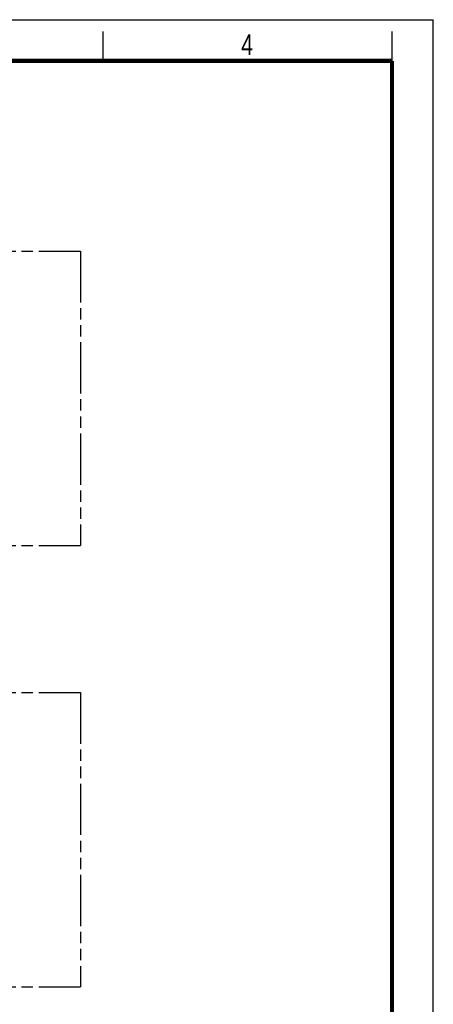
# Model space of a CAD drawing. Header units: millimetres. Extents: x 0 to 210, y 0 to 297.
# Tile 23 of 23: x 140 to 210, y 130 to 297. Entities that reach past the tile are written whole.
import ezdxf

# ---------------------------------------------------------------- set-up
doc = ezdxf.new("R2010")
doc.units = ezdxf.units.MM
doc.header["$LTSCALE"] = 19.36
doc.linetypes.add('PHANTOM', pattern=[0.8, 0.45, -0.05, 0.1, -0.05, 0.1, -0.05])
doc.layers.get('0').update_dxf_attribs({"linetype": 'CONTINUOUS'})
doc.layers.add('DEFAULT_3', color=7, linetype='PHANTOM')
doc.styles.add('TEXTSTYLE_2', font='txt', dxfattribs={"width": 0.75})

msp = doc.modelspace()

# ---------------------------------------------------------------- linework, layer by layer
at = {"color": 2, "linetype": 'Continuous'}
for p, q in [((0, 297), (210, 297)), ((210, 0), (210, 297)), ((154, 290), (154, 295)), ((203, 290), (203, 295))]:
    msp.add_line(p, q, dxfattribs=at)
at = {"color": 7, "linetype": 'Continuous', "const_width": 0.7}
for points in [[(7, 290), (203, 290)], [(203, 7), (203, 290)]]:
    msp.add_lwpolyline(points, dxfattribs=at)
at = {"layer": 'DEFAULT_3', "color": 91, "linetype": 'PHANTOM', "true_color": 0x80ff80}
for p, q in [((50.1286, 257.68), (150.1286, 257.68)), ((150.1286, 257.68), (150.1286, 207.68)), ((50.1286, 207.68), (150.1286, 207.68)), ((50.1286, 182.68), (150.1286, 182.68)), ((150.1286, 182.68), (150.1286, 132.68))]:
    msp.add_line(p, q, dxfattribs=at)
at = {"layer": 'DEFAULT_3', "color": 81, "linetype": 'PHANTOM', "true_color": 0x99ff99}
msp.add_line((50.1286, 132.68), (150.1286, 132.68), dxfattribs=at)

# ---------------------------------------------------------------- texts
at = {"color": 5, "linetype": 'Continuous', "style": 'TEXTSTYLE_2', "width": 0.785714}
msp.add_text('4', height=3.5, dxfattribs=at).set_placement((177.3831, 290.9911))

doc.saveas('drawing.dxf')
